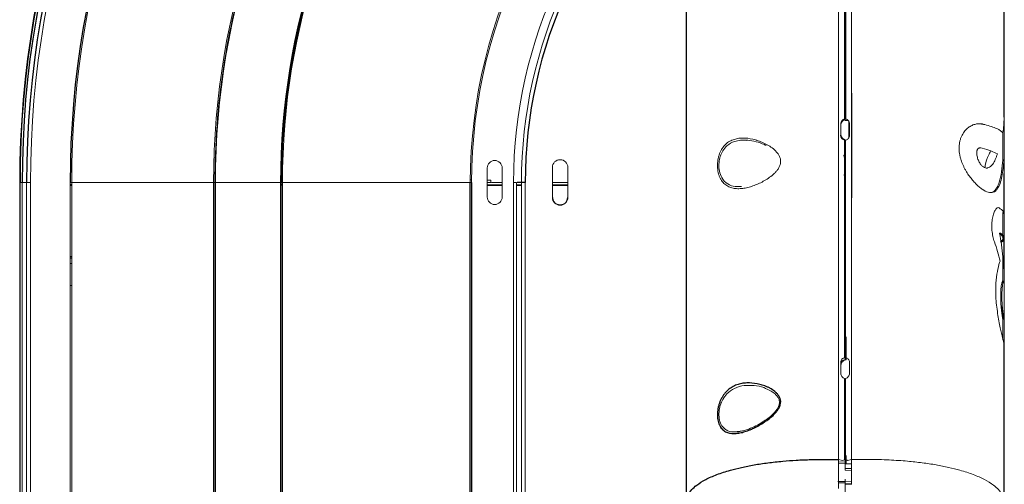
# Paper-space layout '_Bottom' of a CAD drawing. Header units: millimetres. Extents: x -1506 to 1507, y -634 to 605.
# Tile 3 of 33: x -1506 to -1252, y 27 to 147. Entities that reach past the tile are written whole.
import ezdxf

# ---------------------------------------------------------------- set-up
doc = ezdxf.new("R2010")
doc.units = ezdxf.units.MM

psp = doc.layouts.new('_Bottom')

# ---------------------------------------------------------------- linework, layer by layer
at = {"color": 7, "linetype": 'Continuous', "lineweight": 25}
for p, q in [((-1251.68, 121.83), (-1251.68, 257.53)), ((-1333.68, 158.17), (-1333.68, 22.47)), ((-1315.41, 115.78), (-1315.52, 115.88)), ((-1251.68, 96.93), (-1251.68, 107.34)), ((-1437.77, 104.47), (-1438.09, 104.47)), ((-1389.32, -105), (-1389.32, 105)), ((-1388.99, 105), (-1388.99, -105)), ((-1375.16, 105), (-1377.22, 105)), ((-1492.51, 85.92), (-1492.09, 85.92)), ((-1251.68, 22.47), (-1251.68, 63.07)), ((-1292.68, 32.92), (-1292.43, 32.9)), ((-1292.68, 32.57), (-1292.43, 32.55)), ((-1290.9, 27.16), (-1292.68, 27.2))]:
    psp.add_line(p, q, dxfattribs=at)
at = {"color": 144, "linetype": 'Continuous', "lineweight": 18}
for p, q in [((-1251.68, 142.06), (-1251.62, 140)), ((-1251.68, 140), (-1251.62, 140)), ((-1251.62, 140), (-1251.62, -74.26)), ((-1291.92, 121.01), (-1292.68, 121)), ((-1291.68, 120.65), (-1291.68, 120.15)), ((-1258.25, 120.15), (-1258.48, 120.13)), ((-1256.98, 119.93), (-1258.01, 120.14)), ((-1256.98, 119.93), (-1256.64, 119.93)), ((-1291.68, 117.13), (-1291.68, 116.64)), ((-1251.98, 110.88), (-1251.98, 117.8)), ((-1318.09, 115.83), (-1318.27, 115.91)), ((-1292.68, 115.91), (-1292.68, 59.31)), ((-1292.88, 112.03), (-1293.04, 112.03)), ((-1252.03, 110.8), (-1251.73, 110.8)), ((-1251.68, 107.35), (-1251.68, 110.82)), ((-1384.96, 101.25), (-1384.96, 108.75)), ((-1381.09, 108.75), (-1381.09, 101.25)), ((-1368.16, 108.88), (-1368.16, 101.13)), ((-1364.17, 101.13), (-1364.17, 108.88)), ((-1505.52, 105), (-1505.52, 91.53)), ((-1505.52, 105), (-1502.74, 105)), ((-1505.36, 105), (-1505.36, -105)), ((-1504.9, 105), (-1504.9, -105)), ((-1503.74, -105), (-1503.74, 105)), ((-1502.74, 105), (-1502.74, -105)), ((-1492.51, -105), (-1492.51, 105)), ((-1492.51, 105), (-1455.19, 105)), ((-1492.51, 104.5), (-1492.09, 104.5)), ((-1492.09, 104.25), (-1492.51, 104.25)), ((-1492.09, 105), (-1492.09, -105)), ((-1455.5, 105), (-1455.5, -105)), ((-1455.19, 105), (-1455.19, -9.8)), ((-1455.04, 105), (-1438.24, 105)), ((-1455.04, 105), (-1455.04, -105)), ((-1438.24, 105), (-1438.24, -105)), ((-1438.09, 105), (-1388.99, 105)), ((-1438.09, 105), (-1438.09, -9.8)), ((-1437.77, 104.34), (-1438.09, 104.34)), ((-1437.77, 105), (-1437.77, -105)), ((-1389.29, 105.67), (-1388.98, 105.67)), ((-1384.96, 105.64), (-1384.02, 105.63)), ((-1384.03, 105), (-1384.96, 105)), ((-1381.09, 104.38), (-1384.96, 104.38)), ((-1381.09, 104.22), (-1384.96, 104.23)), ((-1384.02, 105.63), (-1384.03, 105)), ((-1381.09, 105), (-1383.85, 105)), ((-1378.16, -105), (-1378.16, 105)), ((-1378.16, 105), (-1377.39, 105)), ((-1377.39, 105), (-1377.39, -105)), ((-1376.14, 104.38), (-1377.39, 104.38)), ((-1376.14, 104.21), (-1377.39, 104.21)), ((-1376.14, -105), (-1376.14, 105)), ((-1375.16, 105), (-1375.16, -105)), ((-1368.16, 104.39), (-1365.52, 104.41)), ((-1364.17, 104.19), (-1368.16, 104.19)), ((-1364.17, 104.43), (-1365.52, 104.41)), ((-1368.16, 101.13), (-1368.07, 101.13)), ((-1364.17, 101.13), (-1364.25, 101.13)), ((-1252, 96.97), (-1251.95, 97.62)), ((-1251.98, 96.91), (-1251.99, 96.94)), ((-1251.98, 91.29), (-1251.98, 96.93)), ((-1505.5, 91.52), (-1505.52, 91.53)), ((-1505.5, 91.52), (-1505.5, 78.48)), ((-1252.88, 91.94), (-1252.57, 91.93)), ((-1251.71, 90.37), (-1251.71, 84.62)), ((-1492.09, 84.08), (-1492.51, 84.08)), ((-1251.98, 78.83), (-1251.98, 85.3)), ((-1251.68, 69.32), (-1251.68, 78.83)), ((-1505.52, 78.47), (-1505.5, 78.48)), ((-1505.52, 78.47), (-1505.52, 6.53)), ((-1492.09, 78.44), (-1492.51, 78.44)), ((-1251.98, 64.45), (-1251.98, 69.32)), ((-1292.42, 59.26), (-1292.42, 65.2)), ((-1321.16, 40.69), (-1319.02, 40.94)), ((-1292.68, 30.75), (-1292.68, 40.51)), ((-1293.31, 33.28), (-1294.35, 33.5)), ((-1292.43, 32.42), (-1292.43, 34.6)), ((-1292.04, 33.28), (-1291, 33.5)), ((-1294.35, 32.82), (-1292.68, 32.92)), ((-1292.68, 32.59), (-1294.35, 32.49)), ((-1294.35, 32.47), (-1292.68, 32.57)), ((-1292.43, 32.58), (-1292.68, 32.59)), ((-1291, 32.43), (-1292.68, 32.43)), ((-1290.99, 30.73), (-1292.68, 30.75)), ((-1292.68, 19.97), (-1292.68, 28.5)), ((-1292.68, 27.89), (-1294.57, 27.86)), ((-1294.36, 27.48), (-1292.68, 27.5)), ((-1292.68, 27.85), (-1290.9, 27.8))]:
    psp.add_line(p, q, dxfattribs=at)
at = {"color": 144, "linetype": 'Continuous', "lineweight": 18, "flags": 128}
for points in [[(-1292.88, 121.12), (-1292.86, 121.13), (-1292.84, 121.15), (-1292.82, 121.17), (-1292.81, 121.21), (-1292.8, 121.25), (-1292.8, 121.29), (-1292.8, 121.33), (-1292.8, 121.38)], [(-1292.93, 59.26), (-1292.92, 59.21), (-1292.91, 59.17), (-1292.9, 59.13), (-1292.89, 59.1), (-1292.89, 59.08), (-1292.88, 59.07), (-1292.88, 59.06), (-1292.88, 59.07)], [(-1292.68, 31.21), (-1292.68, 31.87), (-1292.68, 32.43)]]:
    psp.add_lwpolyline(points, dxfattribs=at)
at = {"color": 7, "linetype": 'Continuous', "lineweight": 25}
for radius, start in [(249.35, 103.7194), (248.73, 103.7248), (247.58, 103.7351), (236.35, 103.9505), (119, 130.5999), (181.92, 163.2137)]:
    psp.add_arc((-1256.16, 105), radius, start, 180, dxfattribs=at)
at = {"color": 144, "linetype": 'Continuous', "lineweight": 18}
for centre, radius, start, end in [((-1256.16, 105), 249.19, 103.7208, 180), ((-1256.16, 105), 246.58, 103.7444, 180), ((-1256.16, 105), 235.93, 103.9615, 180), ((-1256.16, 105), 199.34, 105.7911, 180), ((-1256.16, 105), 198.87, 105.8236, 180), ((-1256.16, 105), 182.07, 107.1823, 180), ((-1256.16, 105), 181.61, 107.2247, 180), ((-1256.16, 105), 133.16, 125.4403, 180), ((-1256.16, 105), 132.83, 125.5414, 180), ((-1256.16, 105), 122, 129.2641, 180), ((-1256.16, 105), 119.97, 130.1377, 180), ((-1256.16, 105), 199.02, 162.9373, 180), ((-1293.79, 120.64), 0.507, 268.3936, 282.5915), ((-1278.21, 124.34), 15.02, 191.4643, 192.3829), ((-1292.93, 121.37), 0.254, 281.6862, 0), ((-1292.78, 120.91), 0.474, 77.1445, 92.6126), ((-1292.57, 120.91), 0.474, 87.3874, 102.8555), ((-1293.86, 118.1), 0.975, 266.4817, 280.9894), ((-1296.29, 116.66), 3.45, 347.1437, 351.6366), ((-1292.87, 116.86), 0.96, 266.266, 281.4031), ((-1292.93, 115.91), 0.254, 0, 78.3138), ((-1292.49, 116.86), 0.96, 258.5969, 273.734), ((-1383.02, 108.75), 1.93, 0, 180), ((-1366.16, 108.88), 2, 0, 180), ((-1383.02, 101.25), 1.93, 180, 0), ((-1366.16, 101.13), 2, 180, 0), ((-1366.16, 101.13), 1.91, 180, 360), ((-1492.76, 101.71), 16.23, 270.868, 272.344), ((-1292.48, 59.58), 0.33, 234.2916, 280.3981), ((-1293.79, 58.22), 0.164, 267.5269, 315.8298)]:
    psp.add_arc(centre, radius, start, end, dxfattribs=at)
for points, knots in [([(-1292.8, 121.38), (-1292.8, 127.58), (-1292.8, 133.79), (-1292.8, 146.21), (-1292.8, 152.42), (-1292.8, 158.62)], [0, 0, 0, 0, 0.5, 0.5, 1, 1, 1, 1]), ([(-1292.68, 121.37), (-1292.68, 127.57), (-1292.68, 133.79), (-1292.68, 146.21), (-1292.68, 152.43), (-1292.68, 158.63)], [0, 0, 0, 0, 0.5, 0.5, 1, 1, 1, 1]), ([(-1293.8, 120.15), (-1293.8, 120.31), (-1293.77, 120.46), (-1293.67, 120.74), (-1293.59, 120.87), (-1293.41, 121.08), (-1293.3, 121.17), (-1293.06, 121.31), (-1292.93, 121.35), (-1292.8, 121.38)], [0, 0, 0, 0, 0.25, 0.25, 0.5, 0.5, 0.75, 0.75, 1, 1, 1, 1]), ([(-1293.8, 117.16), (-1293.8, 117.33), (-1293.8, 117.49), (-1293.8, 117.66), (-1293.8, 118.34), (-1293.8, 119.02), (-1293.8, 119.69), (-1293.8, 119.85), (-1293.8, 120), (-1293.8, 120.15)], [0, 0, 0, 0, 0.000508, 0.000508, 0.000508, 0.002540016, 0.002540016, 0.002540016, 0.00300318, 0.00300318, 0.00300318, 0.00300318]), ([(-1293.68, 120.14), (-1293.68, 120.37), (-1293.6, 120.59), (-1293.31, 120.95), (-1293.1, 121.07), (-1292.88, 121.12)], [0, 0, 0, 0, 0.5, 0.5, 1, 1, 1, 1]), ([(-1292.55, 121.38), (-1292.42, 121.35), (-1292.29, 121.31), (-1292.06, 121.17), (-1291.95, 121.08), (-1291.76, 120.87), (-1291.68, 120.74), (-1291.58, 120.46), (-1291.55, 120.31), (-1291.55, 120.15)], [0, 0, 0, 0, 0.25, 0.25, 0.5, 0.5, 0.75, 0.75, 1, 1, 1, 1]), ([(-1291.55, 120.15), (-1291.55, 119.98), (-1291.55, 119.82), (-1291.55, 119.65), (-1291.55, 118.97), (-1291.55, 118.29), (-1291.55, 117.62), (-1291.55, 117.46), (-1291.55, 117.31), (-1291.55, 117.16)], [0, 0, 0, 0, 0.000508, 0.000508, 0.000508, 0.002540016, 0.002540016, 0.002540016, 0.00300318, 0.00300318, 0.00300318, 0.00300318]), ([(-1251.73, 110.8), (-1251.77, 110.07), (-1251.83, 109.35), (-1252, 107.94), (-1252.1, 107.25), (-1252.37, 105.93), (-1252.53, 105.3), (-1252.93, 104.17), (-1253.17, 103.67), (-1253.6, 103.09), (-1253.76, 102.92), (-1254.1, 102.65), (-1254.28, 102.55), (-1254.67, 102.42), (-1254.87, 102.39), (-1255.31, 102.4), (-1255.54, 102.43), (-1256.26, 102.62), (-1256.77, 102.88), (-1257.57, 103.44), (-1257.85, 103.66), (-1258.4, 104.13), (-1258.68, 104.39), (-1259.24, 104.95), (-1259.52, 105.25), (-1260.07, 105.9), (-1260.35, 106.25), (-1260.89, 106.99), (-1261.15, 107.37), (-1261.52, 107.99), (-1261.64, 108.2), (-1261.88, 108.64), (-1261.99, 108.87), (-1262.32, 109.56), (-1262.52, 110.04), (-1262.78, 110.79), (-1262.85, 111.05), (-1262.99, 111.57), (-1263.06, 111.84), (-1263.21, 112.65), (-1263.27, 113.19), (-1263.29, 114.3), (-1263.24, 114.84), (-1263.09, 115.62), (-1263.02, 115.88), (-1262.87, 116.38), (-1262.78, 116.61), (-1262.48, 117.29), (-1262.24, 117.71), (-1261.84, 118.25), (-1261.71, 118.42), (-1261.42, 118.72), (-1261.26, 118.86), (-1260.81, 119.25), (-1260.5, 119.45), (-1259.87, 119.78), (-1259.55, 119.91), (-1258.92, 120.09), (-1258.62, 120.14), (-1258.03, 120.18), (-1257.74, 120.17), (-1257.17, 120.1), (-1256.9, 120.03), (-1256.64, 119.93)], [0, 0, 0, 0, 0.0625, 0.0625, 0.125, 0.125, 0.1875, 0.1875, 0.25, 0.25, 0.28125, 0.28125, 0.3125, 0.3125, 0.34375, 0.34375, 0.375, 0.375, 0.4375, 0.4375, 0.46875, 0.46875, 0.5, 0.5, 0.53125, 0.53125, 0.5625, 0.5625, 0.59375, 0.59375, 0.609375, 0.609375, 0.625, 0.625, 0.65625, 0.65625, 0.671875, 0.671875, 0.6875, 0.6875, 0.71875, 0.71875, 0.75, 0.75, 0.765625, 0.765625, 0.78125, 0.78125, 0.8125, 0.8125, 0.828125, 0.828125, 0.84375, 0.84375, 0.875, 0.875, 0.90625, 0.90625, 0.9375, 0.9375, 0.96875, 0.96875, 1, 1, 1, 1]), ([(-1256.64, 119.93), (-1255.38, 119.61), (-1254.37, 119.27), (-1252.81, 118.55), (-1252.26, 118.18), (-1251.96, 117.8)], [0, 0, 0, 0, 0.5, 0.5, 1, 1, 1, 1]), ([(-1251.68, 121.72), (-1251.68, 121.76), (-1251.68, 121.82), (-1251.68, 121.84), (-1251.68, 121.84)], [0, 0, 0, 0, 0.843993, 1, 1, 1, 1]), ([(-1292.8, 115.93), (-1292.93, 115.96), (-1293.06, 116), (-1293.3, 116.14), (-1293.4, 116.23), (-1293.54, 116.39), (-1293.59, 116.45), (-1293.66, 116.58), (-1293.7, 116.64), (-1293.75, 116.78), (-1293.77, 116.86), (-1293.8, 117), (-1293.8, 117.08), (-1293.8, 117.16)], [0, 0, 0, 0, 0.25, 0.25, 0.5, 0.5, 0.625, 0.625, 0.75, 0.75, 0.875, 0.875, 1, 1, 1, 1]), ([(-1292.88, 116.16), (-1293.1, 116.21), (-1293.31, 116.33), (-1293.6, 116.69), (-1293.68, 116.91), (-1293.68, 117.14)], [0, 0, 0, 0, 0.5, 0.5, 1, 1, 1, 1]), ([(-1291.55, 117.16), (-1291.55, 117), (-1291.58, 116.85), (-1291.68, 116.57), (-1291.76, 116.45), (-1291.95, 116.23), (-1292.06, 116.14), (-1292.29, 116), (-1292.42, 115.96), (-1292.55, 115.93)], [0, 0, 0, 0, 0.25, 0.25, 0.5, 0.5, 0.75, 0.75, 1, 1, 1, 1]), ([(-1312.45, 114.56), (-1312.01, 114.3), (-1311.58, 114.01), (-1310.78, 113.35), (-1310.4, 112.98), (-1309.91, 112.34), (-1309.76, 112.11), (-1309.52, 111.62), (-1309.42, 111.36), (-1309.3, 110.81), (-1309.28, 110.52), (-1309.31, 110.1), (-1309.33, 109.96), (-1309.39, 109.68), (-1309.43, 109.54), (-1309.58, 109.14), (-1309.7, 108.89), (-1310, 108.41), (-1310.16, 108.19), (-1310.51, 107.76), (-1310.7, 107.56), (-1311.09, 107.18), (-1311.29, 107), (-1311.91, 106.49), (-1312.34, 106.18), (-1313.21, 105.62), (-1313.65, 105.36), (-1314.54, 104.89), (-1314.99, 104.68), (-1315.89, 104.31), (-1316.34, 104.14), (-1317.22, 103.86), (-1317.66, 103.74), (-1318.54, 103.55), (-1318.98, 103.48), (-1319.84, 103.4), (-1320.25, 103.39), (-1321.07, 103.44), (-1321.47, 103.5), (-1322.24, 103.71), (-1322.61, 103.85), (-1323.13, 104.14), (-1323.3, 104.25), (-1323.62, 104.49), (-1323.78, 104.63), (-1324.08, 104.92), (-1324.22, 105.09), (-1324.49, 105.43), (-1324.61, 105.62), (-1324.84, 106.02), (-1324.95, 106.23), (-1325.14, 106.69), (-1325.22, 106.93), (-1325.36, 107.42), (-1325.42, 107.68), (-1325.52, 108.21), (-1325.55, 108.49), (-1325.59, 109.04), (-1325.6, 109.32), (-1325.59, 109.88), (-1325.57, 110.17), (-1325.5, 110.73), (-1325.45, 111.01), (-1325.34, 111.55), (-1325.26, 111.82), (-1325.01, 112.59), (-1324.8, 113.06), (-1324.3, 113.92), (-1324.02, 114.29), (-1323.55, 114.79), (-1323.39, 114.94), (-1323.05, 115.22), (-1322.88, 115.35), (-1322.34, 115.7), (-1321.97, 115.88), (-1321.18, 116.18), (-1320.77, 116.28), (-1319.95, 116.42), (-1319.53, 116.46), (-1318.66, 116.47), (-1318.22, 116.45), (-1316.9, 116.29), (-1316.01, 116.08), (-1314.67, 115.63), (-1314.22, 115.45), (-1313.55, 115.15), (-1313.32, 115.04), (-1312.88, 114.81), (-1312.66, 114.69), (-1312.45, 114.56)], [0, 0, 0, 0, 0.03125, 0.03125, 0.0625, 0.0625, 0.078125, 0.078125, 0.09375, 0.09375, 0.109375, 0.109375, 0.117188, 0.117188, 0.125, 0.125, 0.140625, 0.140625, 0.15625, 0.15625, 0.171875, 0.171875, 0.1875, 0.1875, 0.21875, 0.21875, 0.25, 0.25, 0.28125, 0.28125, 0.3125, 0.3125, 0.34375, 0.34375, 0.375, 0.375, 0.40625, 0.40625, 0.4375, 0.4375, 0.46875, 0.46875, 0.484375, 0.484375, 0.5, 0.5, 0.515625, 0.515625, 0.53125, 0.53125, 0.546875, 0.546875, 0.5625, 0.5625, 0.578125, 0.578125, 0.59375, 0.59375, 0.609375, 0.609375, 0.625, 0.625, 0.640625, 0.640625, 0.65625, 0.65625, 0.6875, 0.6875, 0.71875, 0.71875, 0.734375, 0.734375, 0.75, 0.75, 0.78125, 0.78125, 0.8125, 0.8125, 0.84375, 0.84375, 0.875, 0.875, 0.9375, 0.9375, 0.96875, 0.96875, 0.984375, 0.984375, 1, 1, 1, 1]), ([(-1313.03, 114.55), (-1313.19, 114.62), (-1314.04, 115.05), (-1315.65, 115.56), (-1317.15, 115.84), (-1318.47, 115.95), (-1319.62, 115.94), (-1321.4, 115.59), (-1322.99, 114.73), (-1324.2, 113.32), (-1324.9, 111.81), (-1325.25, 110.11), (-1325.21, 108.28), (-1324.71, 106.55), (-1323.98, 105.49), (-1322.95, 104.57), (-1321.55, 103.88), (-1320.1, 103.94), (-1319.37, 103.98)], [0, 0, 0, 0, 0.0189302, 0.1048153, 0.1906803, 0.198685, 0.266245, 0.3337063, 0.4301291, 0.4938994, 0.5506457, 0.6052114, 0.6631123, 0.7276611, 0.7925385, 0.8167446, 0.9081833, 1, 1, 1, 1]), ([(-1292.8, 59.75), (-1292.8, 68.98), (-1292.8, 78.3), (-1292.8, 97.05), (-1292.8, 106.47), (-1292.8, 115.93)], [0, 0, 0, 0, 0.5, 0.5, 1, 1, 1, 1]), ([(-1292.55, 115.93), (-1292.55, 106.47), (-1292.55, 97.05), (-1292.55, 78.3), (-1292.55, 68.98), (-1292.55, 59.75)], [0, 0, 0, 0, 0.5, 0.5, 1, 1, 1, 1]), ([(-1293.04, 112.03), (-1293, 112.03), (-1292.96, 111.99), (-1292.93, 111.83), (-1292.92, 111.71), (-1292.94, 111.57)], [0, 0, 0, 0, 0.5, 0.5, 1, 1, 1, 1]), ([(-1257.37, 113.88), (-1257.57, 113.93), (-1257.77, 113.97), (-1258.03, 113.93), (-1258.08, 113.92), (-1258.19, 113.88), (-1258.24, 113.86), (-1258.39, 113.76), (-1258.49, 113.66), (-1258.6, 113.45), (-1258.63, 113.37), (-1258.68, 113.19), (-1258.7, 113.1), (-1258.73, 112.8), (-1258.73, 112.6), (-1258.71, 112.19), (-1258.68, 111.99), (-1258.6, 111.61), (-1258.55, 111.42), (-1258.44, 111.06), (-1258.38, 110.89), (-1258.24, 110.56), (-1258.17, 110.4), (-1258.01, 110.11), (-1257.93, 109.98), (-1257.76, 109.72), (-1257.67, 109.61), (-1257.49, 109.4), (-1257.39, 109.3), (-1257.21, 109.14), (-1257.11, 109.06), (-1256.83, 108.88), (-1256.64, 108.8), (-1256.37, 108.74), (-1256.27, 108.73), (-1256.1, 108.73), (-1256.01, 108.74), (-1255.76, 108.79), (-1255.59, 108.85), (-1255.13, 109.13), (-1254.85, 109.42), (-1254.36, 110.1), (-1254.14, 110.5), (-1253.85, 111.16), (-1253.76, 111.39), (-1253.58, 111.87), (-1253.5, 112.12), (-1253.42, 112.37)], [0, 0, 0, 0, 0.0625, 0.0625, 0.078125, 0.078125, 0.09375, 0.09375, 0.125, 0.125, 0.140625, 0.140625, 0.15625, 0.15625, 0.1875, 0.1875, 0.21875, 0.21875, 0.25, 0.25, 0.28125, 0.28125, 0.3125, 0.3125, 0.34375, 0.34375, 0.375, 0.375, 0.40625, 0.40625, 0.4375, 0.4375, 0.5, 0.5, 0.53125, 0.53125, 0.5625, 0.5625, 0.625, 0.625, 0.75, 0.75, 0.875, 0.875, 0.9375, 0.9375, 1, 1, 1, 1]), ([(-1253.42, 112.37), (-1253.88, 112.63), (-1254.43, 112.88), (-1255.75, 113.39), (-1256.51, 113.63), (-1257.37, 113.88)], [0, 0, 0, 0, 0.5, 0.5, 1, 1, 1, 1]), ([(-1256.63, 108.86), (-1256.6, 109.05), (-1256.42, 110.23), (-1255.84, 111.8), (-1255.31, 112.77), (-1255.11, 113.14)], [0, 0, 0, 0, 0.104389, 0.659752, 1, 1, 1, 1]), ([(-1255.46, 102.44), (-1255.29, 102.44), (-1254.8, 102.41), (-1254.11, 102.82), (-1253.43, 103.71), (-1252.79, 105.34), (-1252.27, 107.75), (-1252.11, 109.78), (-1252.03, 110.8)], [0, 0, 0, 0, 0.07086, 0.200074, 0.343278, 0.490575, 0.743748, 1, 1, 1, 1]), ([(-1252.03, 110.8), (-1252.03, 110.87), (-1252.02, 110.91), (-1252.02, 110.96), (-1252.01, 110.97), (-1252.01, 110.96)], [0, 0, 0, 0, 0.5, 0.5, 1, 1, 1, 1]), ([(-1292.93, 106.91), (-1292.93, 106.96), (-1292.92, 107), (-1292.92, 107.06), (-1292.92, 107.07), (-1292.92, 107.05), (-1292.92, 107.02), (-1292.93, 106.94), (-1292.93, 106.89), (-1292.93, 106.83)], [0, 0, 0, 0, 0.25, 0.25, 0.5, 0.5, 0.75, 0.75, 1, 1, 1, 1]), ([(-1364.17, 105), (-1365.02, 105), (-1366.35, 105), (-1367.68, 105), (-1368.16, 105)], [0, 0, 0, 0, 0.638374, 1, 1, 1, 1]), ([(-1294.35, 73.79), (-1294.35, 77.89), (-1294.35, 86.96), (-1294.35, 96.07), (-1294.35, 101.06)], [0.6804327, 0.6804327, 0.6804327, 0.6804327, 0.7383824, 0.8079497, 0.8079497, 0.8079497, 0.8079497]), ([(-1291, 101.06), (-1291, 96.07), (-1291, 86.96), (-1291, 77.89), (-1291, 73.79)], [0.1920503, 0.1920503, 0.1920503, 0.1920503, 0.2616176, 0.3195673, 0.3195673, 0.3195673, 0.3195673]), ([(-1254.18, 89.71), (-1254.32, 90.12), (-1254.45, 90.57), (-1254.67, 91.58), (-1254.75, 92.11), (-1254.82, 92.93), (-1254.84, 93.21), (-1254.85, 93.76), (-1254.85, 94.03), (-1254.83, 94.57), (-1254.81, 94.83), (-1254.75, 95.35), (-1254.72, 95.59), (-1254.63, 96.06), (-1254.58, 96.29), (-1254.47, 96.71), (-1254.4, 96.91), (-1254.27, 97.27), (-1254.2, 97.44), (-1254.05, 97.74), (-1253.98, 97.87), (-1253.82, 98.1), (-1253.74, 98.2), (-1253.59, 98.36), (-1253.51, 98.41), (-1253.28, 98.53), (-1253.13, 98.54), (-1252.99, 98.46)], [0, 0, 0, 0, 0.125, 0.125, 0.25, 0.25, 0.3125, 0.3125, 0.375, 0.375, 0.4375, 0.4375, 0.5, 0.5, 0.5625, 0.5625, 0.625, 0.625, 0.6875, 0.6875, 0.75, 0.75, 0.8125, 0.8125, 0.875, 0.875, 1, 1, 1, 1]), ([(-1252.99, 98.46), (-1252.54, 98.17), (-1251.78, 97.68), (-1251.78, 97.16), (-1251.77, 96.95)], [0, 0, 0, 0, 0.585245, 1, 1, 1, 1]), ([(-1251.71, 90.37), (-1251.64, 90.63), (-1251.67, 90.89), (-1251.96, 91.41), (-1252.21, 91.67), (-1252.57, 91.93)], [0, 0, 0, 0, 0.5, 0.5, 1, 1, 1, 1]), ([(-1251.72, 63.09), (-1251.71, 63.14), (-1251.69, 63.27), (-1252.04, 64.81), (-1252.55, 67.01), (-1253.01, 69.26), (-1253.35, 71.23), (-1253.64, 73.35), (-1253.86, 75.99), (-1253.85, 79.07), (-1253.45, 82.13), (-1253, 83.83), (-1252.77, 84.57), (-1252.73, 84.69)], [0, 0, 0, 0, 0.063933, 0.192345, 0.325376, 0.398322, 0.47127, 0.547686, 0.624027, 0.74235, 0.860859, 0.976974, 1, 1, 1, 1]), ([(-1251.99, 85.17), (-1251.98, 85.35), (-1251.98, 85.66), (-1252.02, 85.79), (-1252.04, 85.85)], [0, 0, 0, 0, 0.594242, 1, 1, 1, 1]), ([(-1251.71, 84.62), (-1251.77, 84.09), (-1251.84, 83.52), (-1251.97, 82.56), (-1251.98, 82.5)], [0, 0, 0, 0, 0.932529, 1, 1, 1, 1]), ([(-1251.98, 78.98), (-1251.98, 79.05), (-1251.98, 79.47), (-1252.04, 79.67), (-1252.18, 79.5), (-1252.35, 78.77), (-1252.49, 77.67), (-1252.56, 76.2), (-1252.54, 74.46), (-1252.42, 72.63), (-1252.24, 71.07), (-1252.08, 69.97), (-1251.99, 69.38), (-1251.99, 69.36), (-1251.99, 69.35)], [0, 0, 0, 0, 0.020325, 0.116257, 0.208617, 0.302908, 0.378638, 0.454598, 0.552685, 0.651632, 0.748943, 0.843095, 0.941686, 1, 1, 1, 1]), ([(-1251.69, 69.35), (-1251.69, 69.37), (-1251.69, 69.4), (-1251.8, 70.09), (-1251.99, 71.39), (-1252.16, 73.14), (-1252.25, 74.97), (-1252.25, 76.66), (-1252.15, 78), (-1252.01, 78.92), (-1251.86, 79.53), (-1251.73, 79.66), (-1251.67, 79.41), (-1251.68, 78.95), (-1251.68, 78.84)], [0, 0, 0, 0, 0.062577, 0.1642578, 0.2761645, 0.3723449, 0.4653737, 0.5630292, 0.6347534, 0.7063012, 0.7855199, 0.8752822, 0.968218, 1, 1, 1, 1]), ([(-1252.01, 69.69), (-1252.03, 69.92), (-1252.07, 70.42), (-1252.13, 71.66), (-1252.16, 72.67), (-1252.15, 73.23), (-1252.15, 73.23)], [0, 0, 0, 0, 0.2962489, 0.6304758, 0.9993393, 1, 1, 1, 1]), ([(-1293.8, 58.69), (-1293.8, 58.84), (-1293.77, 58.98), (-1293.67, 59.24), (-1293.59, 59.35), (-1293.41, 59.54), (-1293.3, 59.61), (-1293.06, 59.71), (-1292.93, 59.74), (-1292.8, 59.75)], [0, 0, 0, 0, 0.25, 0.25, 0.5, 0.5, 0.75, 0.75, 1, 1, 1, 1]), ([(-1292.93, 59.26), (-1293.06, 59.21), (-1293.33, 59.13), (-1293.64, 58.87), (-1293.75, 58.65), (-1293.8, 58.55)], [0, 0, 0, 0, 0.3558283, 0.7124135, 1, 1, 1, 1]), ([(-1293.8, 55.77), (-1293.8, 55.94), (-1293.8, 56.1), (-1293.8, 56.27), (-1293.8, 56.93), (-1293.8, 57.58), (-1293.8, 58.24), (-1293.8, 58.39), (-1293.8, 58.54), (-1293.8, 58.69)], [0, 0, 0, 0, 0.000508, 0.000508, 0.000508, 0.002540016, 0.002540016, 0.002540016, 0.002996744, 0.002996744, 0.002996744, 0.002996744]), ([(-1293.68, 58.11), (-1293.68, 58.33), (-1293.6, 58.55), (-1293.31, 58.9), (-1293.1, 59.02), (-1292.88, 59.07)], [0, 0, 0, 0, 0.5, 0.5, 1, 1, 1, 1]), ([(-1292.55, 59.75), (-1292.42, 59.74), (-1292.29, 59.71), (-1292.06, 59.61), (-1291.95, 59.54), (-1291.76, 59.35), (-1291.68, 59.24), (-1291.58, 58.98), (-1291.55, 58.84), (-1291.55, 58.69)], [0, 0, 0, 0, 0.25, 0.25, 0.5, 0.5, 0.75, 0.75, 1, 1, 1, 1]), ([(-1291.55, 58.69), (-1291.55, 58.52), (-1291.55, 58.36), (-1291.55, 58.19), (-1291.55, 57.53), (-1291.55, 56.88), (-1291.55, 56.22), (-1291.55, 56.07), (-1291.55, 55.92), (-1291.55, 55.77)], [0, 0, 0, 0, 0.000508, 0.000508, 0.000508, 0.002540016, 0.002540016, 0.002540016, 0.002996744, 0.002996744, 0.002996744, 0.002996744]), ([(-1292.8, 54.44), (-1292.93, 54.49), (-1293.06, 54.55), (-1293.3, 54.71), (-1293.4, 54.82), (-1293.59, 55.05), (-1293.67, 55.19), (-1293.77, 55.47), (-1293.8, 55.62), (-1293.8, 55.77)], [0, 0, 0, 0, 0.25, 0.25, 0.5, 0.5, 0.75, 0.75, 1, 1, 1, 1]), ([(-1291.55, 55.77), (-1291.55, 55.62), (-1291.58, 55.47), (-1291.68, 55.19), (-1291.76, 55.05), (-1291.95, 54.82), (-1292.06, 54.72), (-1292.29, 54.55), (-1292.42, 54.49), (-1292.55, 54.44)], [0, 0, 0, 0, 0.25, 0.25, 0.5, 0.5, 0.75, 0.75, 1, 1, 1, 1]), ([(-1317.38, 52.62), (-1317.82, 52.63), (-1319.15, 52.66), (-1321.15, 52.04), (-1323.01, 50.76), (-1324.21, 49.14), (-1324.91, 47.53), (-1325.25, 45.81), (-1325.2, 44.03), (-1324.7, 42.47), (-1323.97, 41.59), (-1322.93, 40.91), (-1322.09, 40.56), (-1321.27, 40.67), (-1321.16, 40.69)], [0, 0, 0, 0, 0.071572, 0.213811, 0.342368, 0.427494, 0.503304, 0.576273, 0.653806, 0.740365, 0.827367, 0.85909, 0.981763, 1, 1, 1, 1]), ([(-1313.68, 52.07), (-1313.37, 51.95), (-1312.61, 51.67), (-1311.53, 51.08), (-1310.57, 50.34), (-1309.95, 49.59), (-1309.62, 48.84), (-1309.56, 48.03), (-1309.8, 47.2), (-1310.28, 46.37), (-1311, 45.5), (-1312.01, 44.57), (-1313.31, 43.58), (-1314.89, 42.61), (-1316.61, 41.73), (-1318.3, 41.08), (-1319.77, 40.73), (-1320.69, 40.6), (-1321.1, 40.65), (-1321.14, 40.65)], [0, 0, 0, 0, 0.050574, 0.126497, 0.185364, 0.231407, 0.268838, 0.302653, 0.339032, 0.378196, 0.425212, 0.483626, 0.557571, 0.642629, 0.739098, 0.836158, 0.91737, 0.992676, 1, 1, 1, 1]), ([(-1313.54, 52.08), (-1314.41, 52.33), (-1315.7, 52.7), (-1316.96, 52.64), (-1317.38, 52.62)], [0, 0, 0, 0, 0.673949, 1, 1, 1, 1]), ([(-1294.35, 30.81), (-1294.35, 30.89), (-1294.35, 31.06), (-1294.35, 31.32), (-1294.35, 31.59), (-1294.35, 31.88), (-1294.35, 32.24), (-1294.35, 32.79), (-1294.35, 33.23), (-1294.35, 33.5)], [0, 0, 0, 0, 0.087448, 0.181195, 0.281102, 0.386954, 0.498474, 0.690956, 1, 1, 1, 1]), ([(-1292.55, 33.41), (-1292.46, 33.41), (-1292.37, 33.4), (-1292.2, 33.36), (-1292.11, 33.32), (-1292.04, 33.28)], [0, 0, 0, 0, 0.5, 0.5, 1, 1, 1, 1]), ([(-1291, 33.5), (-1289.78, 33.53), (-1287.4, 33.58), (-1284.17, 33.53), (-1281.34, 33.43), (-1278.9, 33.29), (-1276.02, 33.06), (-1272.76, 32.7), (-1269.21, 32.17), (-1265.97, 31.53), (-1262.71, 30.71), (-1259.53, 29.68), (-1256.61, 28.38), (-1254.49, 27.05), (-1253.06, 25.76), (-1252.17, 24.58), (-1251.93, 23.78), (-1251.81, 23.41)], [0, 0, 0, 0, 0.061576, 0.119956, 0.165073, 0.208075, 0.248964, 0.320494, 0.390486, 0.458941, 0.52586, 0.61573, 0.706596, 0.79846, 0.868038, 0.938183, 1, 1, 1, 1]), ([(-1291, 33.5), (-1291, 33.23), (-1291, 32.79), (-1291, 32.18), (-1291, 31.7), (-1291, 31.24), (-1291, 30.95), (-1291, 30.81)], [0, 0, 0, 0, 0.30784, 0.499479, 0.683057, 0.850227, 1, 1, 1, 1]), ([(-1294.35, 29.81), (-1294.35, 29.87), (-1294.35, 30), (-1294.35, 30.19), (-1294.35, 30.39), (-1294.35, 30.6), (-1294.35, 30.74), (-1294.35, 30.81)], [0, 0, 0, 0, 0.1873982, 0.3811002, 0.5811397, 0.7874777, 1, 1, 1, 1]), ([(-1292.68, 31.21), (-1292.66, 31.21), (-1292.1, 31.22), (-1291.54, 31.2), (-1291, 31.19)], [0, 0, 0, 0, 0.03178, 1, 1, 1, 1]), ([(-1291, 30.81), (-1291, 30.74), (-1291, 30.6), (-1291, 30.39), (-1291, 30.19), (-1291, 30), (-1291, 29.87), (-1291, 29.81)], [0, 0, 0, 0, 0.212493, 0.418816, 0.618856, 0.812572, 1, 1, 1, 1]), ([(-1294.35, 29.01), (-1294.35, 29.06), (-1294.35, 29.16), (-1294.35, 29.32), (-1294.35, 29.48), (-1294.35, 29.64), (-1294.35, 29.75), (-1294.35, 29.81)], [0, 0, 0, 0, 0.1932725, 0.3896804, 0.5894773, 0.7928671, 1, 1, 1, 1]), ([(-1294.35, 28.41), (-1294.35, 28.45), (-1294.35, 28.55), (-1294.35, 28.7), (-1294.35, 28.85), (-1294.35, 28.96), (-1294.35, 29.01)], [0, 0, 0, 0, 0.249241, 0.498625, 0.748694, 1, 1, 1, 1]), ([(-1294.35, 27.76), (-1294.35, 27.81), (-1294.35, 27.91), (-1294.35, 28.07), (-1294.35, 28.24), (-1294.35, 28.35), (-1294.35, 28.41)], [0, 0, 0, 0, 0.2546118, 0.505937, 0.7542586, 1, 1, 1, 1]), ([(-1291, 29.81), (-1291, 29.74), (-1291, 29.6), (-1291, 29.4), (-1291, 29.2), (-1291, 29.07), (-1291, 29.01)], [0, 0, 0, 0, 0.258327, 0.51086, 0.757932, 1, 1, 1, 1]), ([(-1291, 29.01), (-1291, 28.96), (-1291, 28.85), (-1291, 28.7), (-1291, 28.55), (-1291, 28.45), (-1291, 28.41)], [0, 0, 0, 0, 0.2513118, 0.5013805, 0.7507607, 1, 1, 1, 1]), ([(-1291, 28.41), (-1291, 28.36), (-1291, 28.27), (-1291, 28.14), (-1291, 28.01), (-1291, 27.88), (-1291, 27.8), (-1291, 27.76)], [0, 0, 0, 0, 0.19641, 0.394407, 0.594227, 0.79605, 1, 1, 1, 1]), ([(-1294.35, 27.13), (-1294.35, 27.17), (-1294.35, 27.25), (-1294.35, 27.37), (-1294.35, 27.5), (-1294.35, 27.63), (-1294.35, 27.72), (-1294.35, 27.76)], [0, 0, 0, 0, 0.207219, 0.410942, 0.611024, 0.807383, 1, 1, 1, 1]), ([(-1294.35, 26.03), (-1294.35, 26.11), (-1294.35, 26.25), (-1294.35, 26.47), (-1294.35, 26.68), (-1294.35, 26.9), (-1294.35, 27.05), (-1294.35, 27.13)], [0, 0, 0, 0, 0.270827, 0.499597, 0.675072, 0.842185, 1, 1, 1, 1]), ([(-1291, 27.76), (-1291, 27.72), (-1291, 27.63), (-1291, 27.5), (-1291, 27.37), (-1291, 27.25), (-1291, 27.17), (-1291, 27.13)], [0, 0, 0, 0, 0.192606, 0.388959, 0.589042, 0.792771, 1, 1, 1, 1])]:
    psp.add_open_spline(points, degree=3, knots=knots, dxfattribs=at)
at = {"color": 7, "linetype": 'Continuous', "lineweight": 25}
for points, knots in [([(-1292.55, 158.62), (-1292.55, 152.42), (-1292.55, 146.21), (-1292.55, 133.79), (-1292.55, 127.58), (-1292.55, 121.38)], [0, 0, 0, 0, 0.5, 0.5, 1, 1, 1, 1]), ([(-1252.88, 91.94), (-1252.57, 91.65), (-1251.93, 91.07), (-1251.85, 90.32), (-1252.39, 89.88), (-1252.58, 89.73)], [0, 0, 0, 0, 0.3879409, 0.7837807, 1, 1, 1, 1]), ([(-1252.54, 89.46), (-1252.19, 89.73), (-1251.81, 90.03), (-1251.72, 90.34), (-1251.71, 90.37)], [0, 0, 0, 0, 0.911549, 1, 1, 1, 1]), ([(-1312.05, 51.91), (-1311.62, 51.67), (-1311.2, 51.41), (-1310.63, 50.94), (-1310.44, 50.77), (-1310.09, 50.41), (-1309.93, 50.21), (-1309.72, 49.89), (-1309.66, 49.77), (-1309.54, 49.54), (-1309.49, 49.42), (-1309.36, 49.04), (-1309.3, 48.78), (-1309.28, 48.23), (-1309.31, 47.95), (-1309.46, 47.4), (-1309.56, 47.14), (-1309.82, 46.63), (-1309.97, 46.39), (-1310.31, 45.93), (-1310.48, 45.72), (-1311.05, 45.1), (-1311.46, 44.71), (-1312.3, 44.01), (-1312.73, 43.69), (-1313.61, 43.09), (-1314.06, 42.81), (-1315.41, 42.02), (-1316.3, 41.57), (-1317.63, 41.03), (-1318.07, 40.87), (-1318.94, 40.59), (-1319.38, 40.48), (-1320.22, 40.31), (-1320.63, 40.26), (-1321.24, 40.23), (-1321.43, 40.22), (-1321.83, 40.24), (-1322.02, 40.26), (-1322.58, 40.35), (-1322.94, 40.44), (-1323.6, 40.74), (-1323.92, 40.95), (-1324.48, 41.47), (-1324.72, 41.78), (-1325.03, 42.35), (-1325.13, 42.55), (-1325.29, 42.98), (-1325.35, 43.2), (-1325.47, 43.68), (-1325.51, 43.93), (-1325.57, 44.45), (-1325.59, 44.71), (-1325.6, 45.26), (-1325.59, 45.53), (-1325.54, 46.1), (-1325.51, 46.38), (-1325.41, 46.94), (-1325.35, 47.21), (-1325.2, 47.76), (-1325.11, 48.03), (-1324.92, 48.54), (-1324.81, 48.79), (-1324.58, 49.28), (-1324.45, 49.51), (-1324.18, 49.96), (-1324.03, 50.17), (-1323.73, 50.57), (-1323.57, 50.76), (-1323.08, 51.29), (-1322.73, 51.6), (-1322.18, 52), (-1321.99, 52.12), (-1321.6, 52.34), (-1321.4, 52.45), (-1320.8, 52.73), (-1320.39, 52.87), (-1319.56, 53.1), (-1319.13, 53.18), (-1318.26, 53.28), (-1317.81, 53.3), (-1316.49, 53.27), (-1315.59, 53.15), (-1314.25, 52.81), (-1313.8, 52.67), (-1313.14, 52.42), (-1312.92, 52.33), (-1312.48, 52.13), (-1312.26, 52.02), (-1312.05, 51.91)], [0, 0, 0, 0, 0.03125, 0.03125, 0.046875, 0.046875, 0.0625, 0.0625, 0.070313, 0.070313, 0.078125, 0.078125, 0.09375, 0.09375, 0.109375, 0.109375, 0.125, 0.125, 0.140625, 0.140625, 0.15625, 0.15625, 0.1875, 0.1875, 0.21875, 0.21875, 0.25, 0.25, 0.3125, 0.3125, 0.34375, 0.34375, 0.375, 0.375, 0.40625, 0.40625, 0.421875, 0.421875, 0.4375, 0.4375, 0.46875, 0.46875, 0.5, 0.5, 0.53125, 0.53125, 0.546875, 0.546875, 0.5625, 0.5625, 0.578125, 0.578125, 0.59375, 0.59375, 0.609375, 0.609375, 0.625, 0.625, 0.640625, 0.640625, 0.65625, 0.65625, 0.671875, 0.671875, 0.6875, 0.6875, 0.703125, 0.703125, 0.71875, 0.71875, 0.75, 0.75, 0.765625, 0.765625, 0.78125, 0.78125, 0.8125, 0.8125, 0.84375, 0.84375, 0.875, 0.875, 0.9375, 0.9375, 0.96875, 0.96875, 0.984375, 0.984375, 1, 1, 1, 1]), ([(-1333.54, 23.41), (-1333.43, 23.78), (-1333.18, 24.58), (-1332.29, 25.76), (-1330.87, 27.05), (-1328.74, 28.38), (-1325.82, 29.68), (-1322.64, 30.71), (-1319.38, 31.53), (-1316.7, 32.06), (-1314.4, 32.43), (-1312.59, 32.69), (-1310.71, 32.91), (-1308.29, 33.15), (-1305.21, 33.38), (-1301.61, 33.53), (-1297.95, 33.58), (-1295.57, 33.53), (-1294.35, 33.5)], [0, 0, 0, 0, 0.061814, 0.131957, 0.201534, 0.293396, 0.384261, 0.47413, 0.541045, 0.609497, 0.644312, 0.679512, 0.715097, 0.751067, 0.813179, 0.880044, 0.938423, 1, 1, 1, 1])]:
    psp.add_open_spline(points, degree=3, knots=knots, dxfattribs=at)
at = {"color": 144, "linetype": 'Continuous', "lineweight": 18}
for points in [[(-1294.35, 128.05), (-1294.35, 136.01), (-1294.35, 143.99), (-1294.35, 151.95)], [(-1291, 151.95), (-1291, 143.99), (-1291, 136.01), (-1291, 128.05)], [(-1294.35, 101.06), (-1294.35, 110.03), (-1294.35, 119.03), (-1294.35, 128.05)], [(-1291.68, 117.14), (-1291.68, 118.14), (-1291.68, 119.14), (-1291.68, 120.14)], [(-1251.96, 117.8), (-1251.78, 119.1), (-1251.69, 120.41), (-1251.68, 121.72)], [(-1252.01, 110.96), (-1252, 110.91), (-1251.99, 110.87), (-1251.98, 110.82)], [(-1251.71, 110.95), (-1251.72, 110.98), (-1251.72, 110.92), (-1251.73, 110.8)], [(-1251.68, 110.82), (-1251.69, 110.86), (-1251.7, 110.91), (-1251.71, 110.95)], [(-1252.04, 85.85), (-1252.16, 87.89), (-1252.44, 89.93), (-1252.88, 91.94)], [(-1252.73, 84.69), (-1253.11, 86.38), (-1253.59, 88.05), (-1254.18, 89.71)], [(-1294.35, 33.5), (-1294.35, 46.72), (-1294.35, 60.18), (-1294.35, 73.79)], [(-1291, 73.79), (-1291, 60.18), (-1291, 46.72), (-1291, 33.5)], [(-1292.8, 33.41), (-1292.8, 40.36), (-1292.8, 47.37), (-1292.8, 54.44)], [(-1292.55, 54.44), (-1292.55, 47.37), (-1292.55, 40.36), (-1292.55, 33.41)], [(-1293.32, 33.28), (-1293.16, 33.37), (-1292.99, 33.41), (-1292.8, 33.41)]]:
    psp.add_open_spline(points, degree=3, dxfattribs=at)
at = {"color": 7, "linetype": 'Continuous', "lineweight": 25}
psp.add_open_spline([(-1291, 128.05), (-1291, 119.03), (-1291, 110.03), (-1291, 101.06)], degree=3, dxfattribs=at)

doc.saveas('drawing.dxf')
